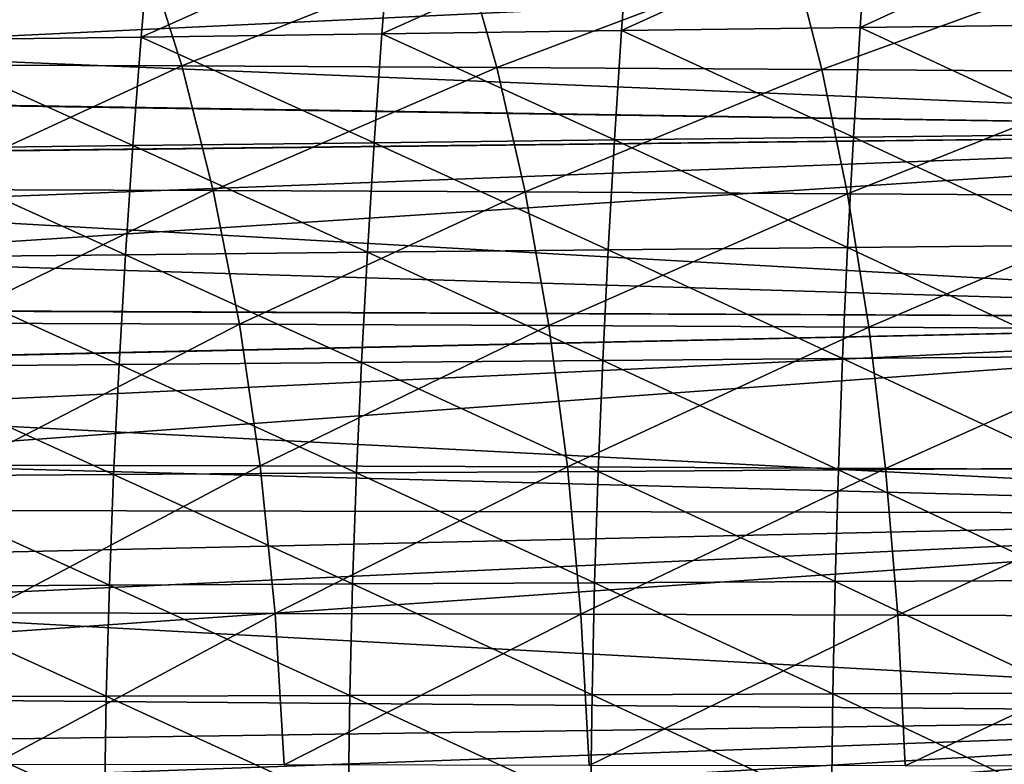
# Model space of a CAD drawing. Header units: metres. Extents: x -23 to 245, y -35 to 23.
# Tile 83 of 166: x 41 to 52, y 2 to 10. Entities that reach past the tile are written whole.
import ezdxf

# ---------------------------------------------------------------- set-up
doc = ezdxf.new("R2010")
doc.units = ezdxf.units.M
doc.layers.add('solid_509092_SW0002', color=7, linetype='CONTINUOUS')

msp = doc.modelspace()

# ---------------------------------------------------------------- linework, layer by layer
at = {"layer": 'solid_509092_SW0002'}
for points in [[(47.97641, 11.365694, 272.761719), (45.147545, 10.09045, 272.531982), (47.885654, 10.12664, 273.102356)], [(47.97641, 11.365694, 272.761719), (45.245117, 11.325563, 272.190186), (45.147545, 10.09045, 272.531982)], [(50.69302, 11.404337, 273.306274), (47.885654, 10.12664, 273.102356), (50.608532, 10.161585, 273.645721)], [(50.69302, 11.404337, 273.306274), (47.97641, 11.365694, 272.761719), (47.885654, 10.12664, 273.102356)], [(53.389137, 11.441111, 273.829315), (50.608532, 10.161585, 273.645721), (53.310421, 10.194915, 274.167542)], [(53.389137, 11.441111, 273.829315), (50.69302, 11.404337, 273.306274), (50.608532, 10.161585, 273.645721)], [(42.503231, 11.284317, 271.585754), (39.641983, 10.01578, 271.286499), (42.398178, 10.053374, 271.928711)], [(42.503231, 11.284317, 271.585754), (39.755283, 11.242335, 270.942383), (39.641983, 10.01578, 271.286499)], [(45.245117, 11.325563, 272.190186), (42.398178, 10.053374, 271.928711), (45.147545, 10.09045, 272.531982)], [(45.245117, 11.325563, 272.190186), (42.503231, 11.284317, 271.585754), (42.398178, 10.053374, 271.928711)], [(39.41143, 9.737045, 243.786194), (38.958012, 11.038883, 244.825546), (42.453697, 11.025046, 245.934265)], [(42.862846, 9.723891, 244.878143), (39.41143, 9.737045, 243.786194), (42.453697, 11.025046, 245.934265)], [(42.862846, 9.723891, 244.878143), (42.453697, 11.025046, 245.934265), (46.092274, 11.005635, 246.918442)], [(60.200001, 10.990179, 79.790245), (60.200001, 8.975983, 78.62735), (27.66811, 10.314112, 79.364685)], [(60.200001, 10.990179, 113.209755), (27.671963, 10.307143, 113.639511), (28.153685, 9.459111, 114.121727)], [(60.200001, 8.975983, 114.37265), (60.200001, 10.990179, 113.209755), (28.153685, 9.459111, 114.121727)], [(46.461395, 9.705451, 245.847778), (42.862846, 9.723891, 244.878143), (46.092274, 11.005635, 246.918442)], [(46.461395, 9.705451, 245.847778), (46.092274, 11.005635, 246.918442), (49.841187, 10.981495, 247.801239)], [(50.174377, 9.682571, 246.717957), (46.461395, 9.705451, 245.847778), (49.841187, 10.981495, 247.801239)], [(50.174377, 9.682571, 246.717957), (49.841187, 10.981495, 247.801239), (53.665119, 10.95349, 248.606384)], [(53.966103, 9.656119, 247.512039), (50.174377, 9.682571, 246.717957), (53.665119, 10.95349, 248.606384)], [(60.200001, 8.975983, 78.62735), (28.148991, 9.467909, 78.883003), (27.66811, 10.314112, 79.364685)], [(47.885654, 10.12664, 273.102356), (45.147545, 10.09045, 272.531982), (47.804516, 8.879127, 273.403259)], [(47.885654, 10.12664, 273.102356), (47.804516, 8.879127, 273.403259), (50.533188, 8.910181, 273.945618)], [(50.608532, 10.161585, 273.645721), (47.885654, 10.12664, 273.102356), (50.533188, 8.910181, 273.945618)], [(50.608532, 10.161585, 273.645721), (50.533188, 8.910181, 273.945618), (53.240414, 8.939858, 274.46637)], [(53.310421, 10.194915, 274.167542), (50.608532, 10.161585, 273.645721), (53.240414, 8.939858, 274.46637)], [(39.641983, 10.01578, 271.286499), (39.540115, 8.781132, 271.590424), (42.30386, 8.81426, 272.231628)], [(42.398178, 10.053374, 271.928711), (39.641983, 10.01578, 271.286499), (42.30386, 8.81426, 272.231628)], [(42.398178, 10.053374, 271.928711), (42.30386, 8.81426, 272.231628), (45.060112, 8.84704, 272.833893)], [(45.147545, 10.09045, 272.531982), (42.398178, 10.053374, 271.928711), (45.060112, 8.84704, 272.833893)], [(45.147545, 10.09045, 272.531982), (45.060112, 8.84704, 272.833893), (47.804516, 8.879127, 273.403259)], [(39.808243, 8.314984, 242.879227), (39.41143, 9.737045, 243.786194), (42.862846, 9.723891, 244.878143)], [(43.220634, 8.302529, 243.957367), (39.808243, 8.314984, 242.879227), (42.862846, 9.723891, 244.878143)], [(43.220634, 8.302529, 243.957367), (42.862846, 9.723891, 244.878143), (46.461395, 9.705451, 245.847778)], [(46.783882, 8.285239, 244.915176), (43.220634, 8.302529, 243.957367), (46.461395, 9.705451, 245.847778)], [(46.783882, 8.285239, 244.915176), (46.461395, 9.705451, 245.847778), (50.174377, 9.682571, 246.717957)], [(50.465157, 8.263918, 245.775177), (46.783882, 8.285239, 244.915176), (50.174377, 9.682571, 246.717957)], [(50.465157, 8.263918, 245.775177), (50.174377, 9.682571, 246.717957), (53.966103, 9.656119, 247.512039)], [(54.228455, 8.239382, 246.56041), (50.465157, 8.263918, 245.775177), (53.966103, 9.656119, 247.512039)], [(60.200001, 8.975983, 78.62735), (28.600956, 8.623055, 78.454422), (28.148991, 9.467909, 78.883003)], [(60.200001, 8.975983, 114.37265), (28.153685, 9.459111, 114.121727), (28.605932, 8.613348, 114.550217)], [(60.200001, 8.975983, 78.62735), (60.200001, 6.840402, 77.706146), (28.600956, 8.623055, 78.454422)], [(60.200001, 8.975983, 114.37265), (28.605932, 8.613348, 114.550217), (29.018827, 7.782481, 114.923706)], [(60.200001, 8.975983, 114.37265), (29.018827, 7.782481, 114.923706), (29.392195, 6.969002, 115.246544)], [(60.200001, 6.840402, 115.293854), (60.200001, 8.975983, 114.37265), (29.392195, 6.969002, 115.246544)], [(50.533188, 8.910181, 273.945618), (47.804516, 8.879127, 273.403259), (50.466896, 7.651412, 274.206146)], [(50.533188, 8.910181, 273.945618), (50.466896, 7.651412, 274.206146), (53.17915, 7.677078, 274.72583)], [(53.240414, 8.939858, 274.46637), (50.533188, 8.910181, 273.945618), (53.17915, 7.677078, 274.72583)], [(39.540115, 8.781132, 271.590424), (39.449085, 7.540367, 271.855103), (42.219822, 7.568769, 272.495239)], [(42.30386, 8.81426, 272.231628), (39.540115, 8.781132, 271.590424), (42.219822, 7.568769, 272.495239)], [(42.30386, 8.81426, 272.231628), (42.219822, 7.568769, 272.495239), (44.982483, 7.59695, 273.096497)], [(45.060112, 8.84704, 272.833893), (42.30386, 8.81426, 272.231628), (44.982483, 7.59695, 273.096497)], [(45.060112, 8.84704, 272.833893), (44.982483, 7.59695, 273.096497), (47.73278, 7.624599, 273.664825)], [(47.804516, 8.879127, 273.403259), (45.060112, 8.84704, 272.833893), (47.73278, 7.624599, 273.664825)], [(47.804516, 8.879127, 273.403259), (47.73278, 7.624599, 273.664825), (50.466896, 7.651412, 274.206146)], [(60.200001, 6.840402, 77.706146), (29.014641, 7.791367, 78.080048), (28.600956, 8.623055, 78.454422)], [(40.141064, 6.786312, 242.119019), (39.808243, 8.314984, 242.879227), (43.220634, 8.302529, 243.957367)], [(43.520538, 6.775089, 243.186142), (40.141064, 6.786312, 242.119019), (43.220634, 8.302529, 243.957367)], [(43.520538, 6.775089, 243.186142), (43.220634, 8.302529, 243.957367), (46.783882, 8.285239, 244.915176)], [(47.054031, 6.759681, 244.134567), (43.520538, 6.775089, 243.186142), (46.783882, 8.285239, 244.915176)], [(47.054031, 6.759681, 244.134567), (46.783882, 8.285239, 244.915176), (50.465157, 8.263918, 245.775177)], [(50.708603, 6.740794, 244.986481), (47.054031, 6.759681, 244.134567), (50.465157, 8.263918, 245.775177)], [(50.708603, 6.740794, 244.986481), (50.465157, 8.263918, 245.775177), (54.228455, 8.239382, 246.56041)], [(54.447968, 6.719151, 245.764709), (50.708603, 6.740794, 244.986481), (54.228455, 8.239382, 246.56041)], [(60.200001, 6.840402, 77.706146), (29.389107, 6.976295, 77.756165), (29.014641, 7.791367, 78.080048)], [(50.466896, 7.651412, 274.206146), (47.73278, 7.624599, 273.664825), (50.409779, 6.386041, 274.427155)], [(50.466896, 7.651412, 274.206146), (50.409779, 6.386041, 274.427155), (53.126644, 6.407412, 274.945801)], [(53.17915, 7.677078, 274.72583), (50.466896, 7.651412, 274.206146), (53.126644, 6.407412, 274.945801)], [(39.449085, 7.540367, 271.855103), (39.369465, 6.29396, 272.080139), (42.146507, 6.317438, 272.719269)], [(42.219822, 7.568769, 272.495239), (39.449085, 7.540367, 271.855103), (42.146507, 6.317438, 272.719269)], [(42.219822, 7.568769, 272.495239), (42.146507, 6.317438, 272.719269), (44.914993, 6.340789, 273.319489)], [(44.982483, 7.59695, 273.096497), (42.219822, 7.568769, 272.495239), (44.914993, 6.340789, 273.319489)], [(44.982483, 7.59695, 273.096497), (44.914993, 6.340789, 273.319489), (47.670673, 6.363744, 273.886841)], [(47.73278, 7.624599, 273.664825), (44.982483, 7.59695, 273.096497), (47.670673, 6.363744, 273.886841)], [(47.73278, 7.624599, 273.664825), (47.670673, 6.363744, 273.886841), (50.409779, 6.386041, 274.427155)], [(60.200001, 6.840402, 77.706146), (29.719374, 6.185277, 77.480476), (29.389107, 6.976295, 77.756165)], [(60.200001, 6.840402, 115.293854), (29.392195, 6.969002, 115.246544), (29.721748, 6.179413, 115.521431)], [(60.200001, 6.840402, 77.706146), (60.200001, 4.612317, 77.039101), (29.719374, 6.185277, 77.480476)], [(60.200001, 6.840402, 115.293854), (29.721748, 6.179413, 115.521431), (30.00996, 5.412271, 115.753761)], [(60.200001, 6.840402, 115.293854), (30.00996, 5.412271, 115.753761), (30.257164, 4.667368, 115.947769)], [(60.200001, 4.612317, 115.960899), (60.200001, 6.840402, 115.293854), (30.257164, 4.667368, 115.947769)], [(40.404488, 5.168478, 241.516754), (40.141064, 6.786312, 242.119019), (43.520538, 6.775089, 243.186142)], [(43.757782, 5.159205, 242.575485), (40.404488, 5.168478, 241.516754), (43.520538, 6.775089, 243.186142)], [(43.757782, 5.159205, 242.575485), (43.520538, 6.775089, 243.186142), (47.054031, 6.759681, 244.134567)], [(47.267647, 5.146589, 243.516769), (43.757782, 5.159205, 242.575485), (47.054031, 6.759681, 244.134567)], [(47.267647, 5.146589, 243.516769), (47.054031, 6.759681, 244.134567), (50.708603, 6.740794, 244.986481)], [(50.901054, 5.131202, 244.362564), (47.267647, 5.146589, 243.516769), (50.708603, 6.740794, 244.986481)], [(50.901054, 5.131202, 244.362564), (50.708603, 6.740794, 244.986481), (54.447968, 6.719151, 245.764709)], [(54.621475, 5.113623, 245.135452), (50.901054, 5.131202, 244.362564), (54.447968, 6.719151, 245.764709)], [(42.146507, 6.317438, 272.719269), (39.369465, 6.29396, 272.080139), (42.084808, 5.060505, 272.903107)], [(42.146507, 6.317438, 272.719269), (42.084808, 5.060505, 272.903107), (44.858368, 5.078926, 273.502441)], [(44.914993, 6.340789, 273.319489), (42.146507, 6.317438, 272.719269), (44.858368, 5.078926, 273.502441)], [(44.914993, 6.340789, 273.319489), (44.858368, 5.078926, 273.502441), (47.618755, 5.097064, 274.068878)], [(47.670673, 6.363744, 273.886841), (44.914993, 6.340789, 273.319489), (47.618755, 5.097064, 274.068878)], [(47.670673, 6.363744, 273.886841), (47.618755, 5.097064, 274.068878), (50.36224, 5.114705, 274.608307)], [(50.409779, 6.386041, 274.427155), (47.670673, 6.363744, 273.886841), (50.36224, 5.114705, 274.608307)], [(50.409779, 6.386041, 274.427155), (50.36224, 5.114705, 274.608307), (53.083164, 5.13163, 275.126038)], [(53.126644, 6.407412, 274.945801), (50.409779, 6.386041, 274.427155), (53.083164, 5.13163, 275.126038)], [(60.200001, 4.612317, 77.039101), (30.008196, 5.416457, 77.247414), (29.719374, 6.185277, 77.480476)], [(39.369465, 6.29396, 272.080139), (39.302303, 5.042019, 272.264923), (42.084808, 5.060505, 272.903107)], [(60.200001, 4.612317, 77.039101), (30.255964, 4.669196, 77.052673), (30.008196, 5.416457, 77.247414)], [(42.084808, 5.060505, 272.903107), (39.302303, 5.042019, 272.264923), (42.035664, 3.798209, 273.046265)], [(40.595097, 3.482773, 241.080276), (40.404488, 5.168478, 241.516754), (43.757782, 5.159205, 242.575485)], [(43.929337, 3.47602, 242.133209), (40.595097, 3.482773, 241.080276), (43.757782, 5.159205, 242.575485)], [(42.084808, 5.060505, 272.903107), (42.035664, 3.798209, 273.046265), (44.813381, 3.811732, 273.644867)], [(44.858368, 5.078926, 273.502441), (42.084808, 5.060505, 272.903107), (44.813381, 3.811732, 273.644867)], [(43.929337, 3.47602, 242.133209), (43.757782, 5.159205, 242.575485), (47.267647, 5.146589, 243.516769)], [(47.422047, 3.466923, 243.069595), (43.929337, 3.47602, 242.133209), (47.267647, 5.146589, 243.516769)], [(44.858368, 5.078926, 273.502441), (44.813381, 3.811732, 273.644867), (47.577644, 3.825063, 274.210602)], [(47.618755, 5.097064, 274.068878), (44.858368, 5.078926, 273.502441), (47.577644, 3.825063, 274.210602)], [(47.422047, 3.466923, 243.069595), (47.267647, 5.146589, 243.516769), (50.901054, 5.131202, 244.362564)], [(51.040115, 3.455888, 243.911179), (47.422047, 3.466923, 243.069595), (50.901054, 5.131202, 244.362564)], [(47.618755, 5.097064, 274.068878), (47.577644, 3.825063, 274.210602), (50.324741, 3.838043, 274.749298)], [(50.36224, 5.114705, 274.608307), (47.618755, 5.097064, 274.068878), (50.324741, 3.838043, 274.749298)], [(50.36224, 5.114705, 274.608307), (50.324741, 3.838043, 274.749298), (53.049023, 3.850505, 275.266327)], [(53.083164, 5.13163, 275.126038), (50.36224, 5.114705, 274.608307), (53.049023, 3.850505, 275.266327)], [(51.040115, 3.455888, 243.911179), (50.901054, 5.131202, 244.362564), (54.621475, 5.113623, 245.135452)], [(54.746834, 3.443322, 244.680405), (51.040115, 3.455888, 243.911179), (54.621475, 5.113623, 245.135452)], [(39.302303, 5.042019, 272.264923), (39.248703, 3.78466, 272.408813), (42.035664, 3.798209, 273.046265)], [(60.200001, 4.612317, 77.039101), (30.464781, 3.944229, 76.892784), (30.255964, 4.669196, 77.052673)], [(60.200001, 4.612317, 115.960899), (30.257164, 4.667368, 115.947769), (30.46549, 3.944476, 116.10717)], [(60.200001, 4.612317, 77.039101), (60.200001, 2.321858, 76.635231), (30.464781, 3.944229, 76.892784)], [(60.200001, 4.612317, 115.960899), (30.46549, 3.944476, 116.10717), (30.636478, 3.243092, 116.235306)], [(60.200001, 4.612317, 115.960899), (30.636478, 3.243092, 116.235306), (30.772243, 2.561712, 116.335266)], [(60.200001, 2.321858, 116.364769), (60.200001, 4.612317, 115.960899), (30.772243, 2.561712, 116.335266)], [(60.200001, 2.321858, 76.635231), (30.772249, 2.560719, 76.664612), (30.464781, 3.944229, 76.892784)], [(47.577644, 3.825063, 274.210602), (44.813381, 3.811732, 273.644867), (47.547947, 2.548327, 274.311707)], [(47.577644, 3.825063, 274.210602), (47.547947, 2.548327, 274.311707), (50.297737, 2.556747, 274.849945)], [(50.324741, 3.838043, 274.749298), (47.577644, 3.825063, 274.210602), (50.297737, 2.556747, 274.849945)], [(50.324741, 3.838043, 274.749298), (50.297737, 2.556747, 274.849945), (53.024521, 2.564836, 275.366516)], [(53.049023, 3.850505, 275.266327), (50.324741, 3.838043, 274.749298), (53.024521, 2.564836, 275.366516)], [(39.248703, 3.78466, 272.408813), (39.209763, 2.522156, 272.511383), (42.000008, 2.530924, 273.148346)], [(42.035664, 3.798209, 273.046265), (39.248703, 3.78466, 272.408813), (42.000008, 2.530924, 273.148346)], [(42.035664, 3.798209, 273.046265), (42.000008, 2.530924, 273.148346), (44.780804, 2.539684, 273.74646)], [(44.813381, 3.811732, 273.644867), (42.035664, 3.798209, 273.046265), (44.780804, 2.539684, 273.74646)], [(44.813381, 3.811732, 273.644867), (44.780804, 2.539684, 273.74646), (47.547947, 2.548327, 274.311707)], [(40.709663, 1.750434, 240.81636), (40.595097, 3.482773, 241.080276), (43.929337, 3.47602, 242.133209)], [(44.032429, 1.746706, 241.865891), (40.709663, 1.750434, 240.81636), (43.929337, 3.47602, 242.133209)], [(44.032429, 1.746706, 241.865891), (43.929337, 3.47602, 242.133209), (47.422047, 3.466923, 243.069595)], [(47.514843, 1.741759, 242.799408), (44.032429, 1.746706, 241.865891), (47.422047, 3.466923, 243.069595)], [(47.514843, 1.741759, 242.799408), (47.422047, 3.466923, 243.069595), (51.040115, 3.455888, 243.911179)], [(51.12373, 1.735804, 243.63855), (47.514843, 1.741759, 242.799408), (51.040115, 3.455888, 243.911179)], [(51.12373, 1.735804, 243.63855), (51.040115, 3.455888, 243.911179), (54.746834, 3.443322, 244.680405)], [(54.822277, 1.729059, 244.405655), (51.12373, 1.735804, 243.63855), (54.746834, 3.443322, 244.680405)], [(60.200001, 2.321858, 116.364769), (30.772243, 2.561712, 116.335266), (30.874907, 1.898872, 116.409653)], [(60.200001, 2.321858, 76.635231), (30.946156, 1.254684, 76.539398), (30.772249, 2.560719, 76.664612)], [(39.209763, 2.522156, 272.511383), (39.18644, 1.254937, 272.572205), (41.978645, 1.259147, 273.208984)], [(42.000008, 2.530924, 273.148346), (39.209763, 2.522156, 272.511383), (41.978645, 1.259147, 273.208984)], [(42.000008, 2.530924, 273.148346), (41.978645, 1.259147, 273.208984), (44.76128, 1.263357, 273.806915)], [(44.780804, 2.539684, 273.74646), (42.000008, 2.530924, 273.148346), (44.76128, 1.263357, 273.806915)], [(44.780804, 2.539684, 273.74646), (44.76128, 1.263357, 273.806915), (47.530148, 1.267511, 274.371979)], [(47.547947, 2.548327, 274.311707), (44.780804, 2.539684, 273.74646), (47.530148, 1.267511, 274.371979)], [(47.547947, 2.548327, 274.311707), (47.530148, 1.267511, 274.371979), (50.281544, 1.27156, 274.910034)], [(50.297737, 2.556747, 274.849945), (47.547947, 2.548327, 274.311707), (50.281544, 1.27156, 274.910034)], [(50.297737, 2.556747, 274.849945), (50.281544, 1.27156, 274.910034), (53.00983, 1.27545, 275.426392)], [(53.024521, 2.564836, 275.366516), (50.297737, 2.556747, 274.849945), (53.00983, 1.27545, 275.426392)], [(60.200001, 2.321858, 116.364769), (30.874907, 1.898872, 116.409653), (30.945978, 1.252443, 116.460747)], [(60.200001, 2.321858, 116.364769), (30.945978, 1.252443, 116.460747), (30.987953, 0.618752, 116.490425)], [(60.200001, 2.321858, 76.635231), (60.200001, 0, 76.5), (30.946156, 1.254684, 76.539398)], [(60.200001, 2.321858, 116.364769), (30.987953, 0.618752, 116.490425), (31, 0, 116.5)], [(60.200001, 2.321858, 116.364769), (31, 0, 116.5), (60.200001, 0, 116.5)]]:
    msp.add_3dface(points, dxfattribs=at)

doc.saveas('drawing.dxf')
